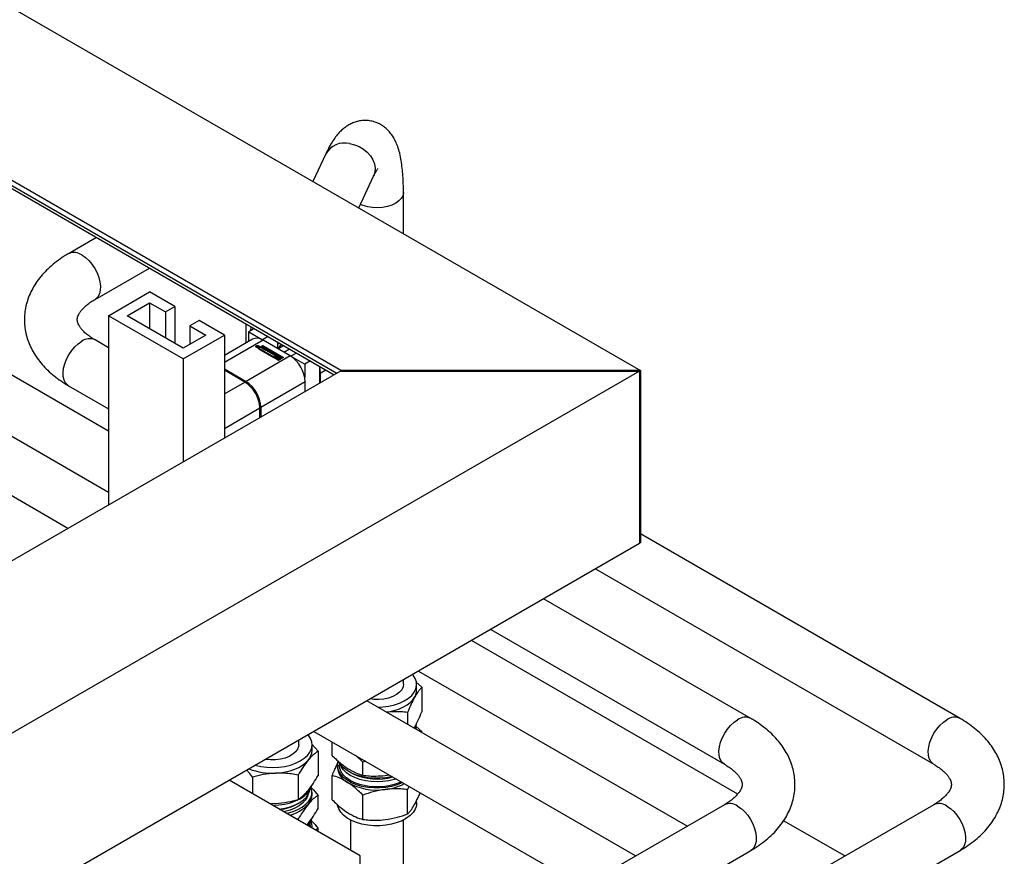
# Model space of a CAD drawing. Header units: millimetres. Extents: x 0 to 25230, y 0 to 17820.
# Tile 105 of 244: x 11294 to 11666, y 12629 to 12945. Entities that reach past the tile are written whole.
import ezdxf

# ---------------------------------------------------------------- set-up
doc = ezdxf.new("R2010")
doc.units = ezdxf.units.MM
doc.linetypes.add('SLD-Sólida', pattern=[0])
doc.layers.add('REFERÊNCIAS', color=9, linetype='SLD-Sólida')

msp = doc.modelspace()

# ---------------------------------------------------------------- linework, layer by layer
at = {"color": 7, "linetype": 'SLD-Sólida', "lineweight": 25, "ltscale": 30}
for p, q in [((11409.42, 12894.59), (11404.6, 12884.21)), ((11421.99, 12874.17), (11427.56, 12886.17)), ((11438.84, 12864.45), (11438.84, 12880.02)), ((11322.69, 12862.95), (11312.12, 12856.85)), ((11322.12, 12839.53), (11342.69, 12851.4)), ((11327.25, 12833.37), (11342.8, 12842.35)), ((11352.35, 12836.84), (11342.8, 12842.35)), ((11334.32, 12833.37), (11342.8, 12838.27)), ((11342.8, 12838.27), (11348.81, 12834.8)), ((11342.8, 12838.27), (11342.8, 12828.47)), ((11355.53, 12817.04), (11327.25, 12833.37)), ((11327.25, 12833.37), (11327.25, 12761.77)), ((11355.53, 12821.12), (11334.32, 12833.37)), ((11348.81, 12834.8), (11352.35, 12836.84)), ((11348.81, 12834.8), (11348.81, 12825)), ((11352.35, 12836.84), (11352.35, 12822.96)), ((11361.54, 12831.53), (11358.01, 12829.49)), ((11371.09, 12826.02), (11361.54, 12831.53)), ((11379.24, 12830.3), (11379.24, 12823.02)), ((11327.25, 12789.7), (11263, 12826.79)), ((11355.53, 12817.04), (11371.09, 12826.02)), ((11364.02, 12826.02), (11355.53, 12821.12)), ((11358.01, 12829.49), (11364.02, 12826.02)), ((11358.01, 12829.49), (11358.01, 12822.55)), ((11371.09, 12826.02), (11371.09, 12787.08)), ((11382.41, 12828.47), (11380.28, 12827.24)), ((11380.28, 12827.24), (11385.51, 12824.22)), ((11380.28, 12823.62), (11380.28, 12827.24)), ((11327.25, 12821.23), (11322.12, 12824.19)), ((11381.76, 12824.47), (11371.09, 12818.31)), ((11385.76, 12824.08), (11371.09, 12815.61)), ((11383.8, 12821.02), (11385.66, 12822.1)), ((11387.65, 12825.45), (11385.51, 12824.22)), ((11385.51, 12824.22), (11385.51, 12824.21)), ((11385.66, 12822.1), (11393.43, 12817.61)), ((11385.66, 12821.93), (11385.66, 12822.1)), ((11396.01, 12818.16), (11385.76, 12824.08)), ((11391.17, 12823.42), (11391.17, 12820.95)), ((11383.12, 12821.72), (11383.12, 12821.55)), ((11383.12, 12821.55), (11383.15, 12821.45)), ((11383.29, 12821.68), (11383.29, 12821.69)), ((11383.36, 12821.61), (11383.36, 12821.78)), ((11383.54, 12821.49), (11383.37, 12821.58)), ((11383.42, 12821.68), (11383.42, 12821.55)), ((11383.42, 12821.55), (11383.42, 12821.66)), ((11383.45, 12821.72), (11383.45, 12821.81)), ((11383.46, 12821.63), (11383.47, 12821.62)), ((11383.46, 12821.53), (11383.46, 12821.63)), ((11383.47, 12821.62), (11383.48, 12821.61)), ((11383.47, 12821.53), (11383.47, 12821.62)), ((11383.48, 12821.52), (11383.48, 12821.61)), ((11383.48, 12821.61), (11383.52, 12821.59)), ((11383.52, 12821.59), (11383.69, 12821.69)), ((11383.52, 12821.5), (11383.52, 12821.59)), ((11384.04, 12821.78), (11383.54, 12821.49)), ((11383.63, 12821.79), (11383.7, 12821.98)), ((11383.63, 12821.72), (11383.63, 12821.79)), ((11383.65, 12821.71), (11383.7, 12821.82)), ((11383.69, 12821.69), (11383.66, 12821.7)), ((11383.69, 12821.57), (11383.69, 12821.69)), ((11383.7, 12821.98), (11383.81, 12821.91)), ((11383.7, 12821.82), (11383.7, 12821.98)), ((11383.7, 12821.82), (11383.75, 12821.79)), ((11383.81, 12821.91), (11383.71, 12821.7)), ((11383.71, 12821.7), (11383.94, 12821.84)), ((11383.71, 12821.59), (11383.71, 12821.7)), ((11391.58, 12816.53), (11383.8, 12821.02)), ((11385.66, 12821.93), (11383.94, 12820.94)), ((11383.94, 12821.84), (11384.04, 12821.78)), ((11383.94, 12821.72), (11383.94, 12821.84)), ((11384.12, 12821.45), (11384.15, 12821.55)), ((11385.66, 12821.89), (11384.15, 12821.02)), ((11384.15, 12821.55), (11384.15, 12821.72)), ((11384.15, 12821.02), (11389.77, 12817.78)), ((11384.15, 12821.02), (11384.15, 12820.86)), ((11384.15, 12820.86), (11389.77, 12817.61)), ((11384.94, 12821.35), (11385.12, 12821.45)), ((11385.74, 12820.89), (11384.94, 12821.35)), ((11385.08, 12821.27), (11385.12, 12821.29)), ((11385.12, 12821.45), (11385.68, 12821.13)), ((11385.12, 12821.29), (11385.12, 12821.45)), ((11385.12, 12821.29), (11385.68, 12820.96)), ((11385.27, 12821.51), (11385.45, 12821.61)), ((11385.81, 12821.2), (11385.27, 12821.51)), ((11385.41, 12821.43), (11385.45, 12821.45)), ((11385.45, 12821.61), (11385.99, 12821.3)), ((11385.45, 12821.45), (11385.45, 12821.61)), ((11385.45, 12821.45), (11385.99, 12821.14)), ((11393.29, 12817.52), (11385.66, 12821.93)), ((11391.28, 12818.65), (11385.66, 12821.89)), ((11385.68, 12821.13), (11385.81, 12821.2)), ((11385.68, 12820.96), (11385.68, 12821.13)), ((11385.68, 12820.96), (11385.81, 12821.03)), ((11386.47, 12821.31), (11385.74, 12820.89)), ((11385.81, 12821.03), (11385.81, 12821.2)), ((11385.81, 12820.85), (11385.99, 12820.95)), ((11386.61, 12820.38), (11385.81, 12820.85)), ((11385.95, 12820.76), (11385.99, 12820.79)), ((11385.99, 12821.3), (11386.24, 12821.45)), ((11385.99, 12821.14), (11385.99, 12821.3)), ((11385.99, 12821.14), (11386.24, 12821.28)), ((11385.99, 12820.95), (11386.55, 12820.62)), ((11385.99, 12820.79), (11385.99, 12820.95)), ((11385.99, 12820.79), (11386.55, 12820.46)), ((11386.14, 12821.01), (11386.32, 12821.11)), ((11386.68, 12820.7), (11386.14, 12821.01)), ((11386.24, 12821.45), (11386.47, 12821.31)), ((11386.24, 12821.28), (11386.24, 12821.45)), ((11386.24, 12821.28), (11386.33, 12821.23)), ((11386.28, 12820.92), (11386.32, 12820.95)), ((11386.32, 12821.11), (11386.86, 12820.8)), ((11386.32, 12820.95), (11386.32, 12821.11)), ((11386.32, 12820.95), (11386.86, 12820.64)), ((11386.55, 12820.62), (11386.68, 12820.7)), ((11386.55, 12820.46), (11386.55, 12820.62)), ((11386.55, 12820.46), (11386.68, 12820.53)), ((11387.34, 12820.81), (11386.61, 12820.38)), ((11386.68, 12820.53), (11386.68, 12820.7)), ((11386.69, 12820.34), (11387.22, 12820.64)), ((11386.93, 12820.2), (11386.69, 12820.34)), ((11386.84, 12820.25), (11387.22, 12820.48)), ((11386.86, 12820.8), (11387.11, 12820.94)), ((11386.86, 12820.64), (11386.86, 12820.8)), ((11386.86, 12820.64), (11387.11, 12820.78)), ((11387.44, 12820.49), (11386.93, 12820.2)), ((11387.11, 12820.94), (11387.34, 12820.81)), ((11387.11, 12820.78), (11387.11, 12820.94)), ((11387.11, 12820.78), (11387.2, 12820.72)), ((11387.22, 12820.48), (11387.22, 12820.64)), ((11387.42, 12819.92), (11387.92, 12820.21)), ((11387.65, 12819.78), (11387.42, 12819.92)), ((11387.56, 12819.84), (11387.92, 12820.05)), ((11387.92, 12820.29), (11387.58, 12820.49)), ((11388.18, 12820.09), (11387.65, 12819.78)), ((11387.68, 12820.64), (11388.18, 12820.35)), ((11387.68, 12820.48), (11387.68, 12820.64)), ((11387.68, 12820.48), (11388.18, 12820.18)), ((11387.92, 12820.05), (11387.92, 12820.21)), ((11387.95, 12820.09), (11387.95, 12820.25)), ((11388.03, 12819.56), (11388.37, 12820.21)), ((11388.38, 12819.36), (11388.03, 12819.56)), ((11388.1, 12819.53), (11388.37, 12820.05)), ((11388.18, 12820.18), (11388.18, 12820.35)), ((11388.5, 12819.81), (11388.36, 12819.56)), ((11388.36, 12819.56), (11388.81, 12819.63)), ((11388.36, 12819.39), (11388.36, 12819.56)), ((11388.36, 12819.39), (11388.81, 12819.47)), ((11388.37, 12820.21), (11388.63, 12820.06)), ((11388.37, 12820.05), (11388.37, 12820.21)), ((11388.37, 12820.05), (11388.57, 12819.93)), ((11389.5, 12819.56), (11388.38, 12819.36)), ((11388.81, 12819.63), (11388.5, 12819.81)), ((11388.54, 12819.27), (11388.72, 12819.37)), ((11389.43, 12818.76), (11388.54, 12819.27)), ((11388.63, 12820.06), (11388.57, 12819.95)), ((11388.57, 12819.95), (11389.05, 12819.68)), ((11388.57, 12819.79), (11388.57, 12819.95)), ((11388.57, 12819.79), (11389.05, 12819.51)), ((11388.68, 12819.19), (11388.72, 12819.21)), ((11388.72, 12819.37), (11389.04, 12819.19)), ((11388.72, 12819.21), (11388.72, 12819.37)), ((11388.72, 12819.21), (11389.04, 12819.02)), ((11388.81, 12819.47), (11388.81, 12819.63)), ((11389.04, 12819.19), (11389.6, 12819.51)), ((11389.04, 12819.02), (11389.6, 12819.34)), ((11389.04, 12819.02), (11389.04, 12819.19)), ((11389.05, 12819.68), (11389.24, 12819.71)), ((11389.05, 12819.51), (11389.05, 12819.68)), ((11389.05, 12819.51), (11389.24, 12819.55)), ((11389.24, 12819.71), (11389.5, 12819.56)), ((11389.24, 12819.55), (11389.24, 12819.71)), ((11389.24, 12819.55), (11389.28, 12819.52)), ((11389.83, 12819.37), (11389.28, 12819.05)), ((11389.28, 12819.05), (11389.61, 12818.86)), ((11389.28, 12818.89), (11389.28, 12819.05)), ((11389.28, 12818.89), (11389.46, 12818.78)), ((11389.61, 12818.86), (11389.43, 12818.76)), ((11389.6, 12819.51), (11389.83, 12819.37)), ((11389.6, 12819.34), (11389.6, 12819.51)), ((11389.6, 12819.34), (11389.69, 12819.29)), ((11390.14, 12818.34), (11389.71, 12818.6)), ((11389.72, 12818.87), (11389.9, 12818.76)), ((11389.72, 12818.7), (11389.72, 12818.87)), ((11389.89, 12818.61), (11389.72, 12818.7)), ((11389.77, 12817.78), (11391.28, 12818.65)), ((11389.77, 12817.61), (11391.28, 12818.48)), ((11389.89, 12818.74), (11389.89, 12818.58)), ((11389.89, 12818.56), (11389.89, 12818.73)), ((11389.91, 12818.54), (11389.91, 12818.71)), ((11389.93, 12818.69), (11390.31, 12818.47)), ((11389.93, 12818.52), (11389.93, 12818.69)), ((11389.93, 12818.52), (11390.31, 12818.31)), ((11390.4, 12818.53), (11390, 12818.77)), ((11390.16, 12818.91), (11390.16, 12818.74)), ((11390.16, 12818.74), (11390.16, 12818.91)), ((11390.16, 12818.74), (11390.16, 12818.74)), ((11390.17, 12818.72), (11390.17, 12818.88)), ((11390.2, 12818.85), (11390.6, 12818.61)), ((11390.2, 12818.69), (11390.2, 12818.85)), ((11390.2, 12818.69), (11390.6, 12818.45)), ((11390.68, 12818.69), (11390.3, 12818.91)), ((11390.31, 12818.31), (11390.31, 12818.47)), ((11390.34, 12818.29), (11390.34, 12818.46)), ((11390.39, 12818.29), (11390.39, 12818.45)), ((11390.43, 12818.29), (11390.43, 12818.45)), ((11390.44, 12818.31), (11390.44, 12818.47)), ((11390.44, 12818.31), (11390.44, 12818.47)), ((11390.46, 12819.03), (11390.9, 12818.78)), ((11390.46, 12818.87), (11390.46, 12819.03)), ((11390.46, 12818.87), (11390.9, 12818.62)), ((11390.6, 12818.45), (11390.6, 12818.61)), ((11390.67, 12818.39), (11390.6, 12818.45)), ((11390.71, 12818.61), (11390.71, 12818.62)), ((11390.71, 12818.61), (11390.71, 12818.62)), ((11390.89, 12818.51), (11390.71, 12818.61)), ((11390.72, 12818.61), (11390.72, 12818.64)), ((11390.72, 12818.61), (11390.72, 12818.63)), ((11391.46, 12818.55), (11390.79, 12818.16)), ((11390.9, 12818.62), (11390.9, 12818.78)), ((11391.28, 12818.65), (11391.28, 12818.48)), ((11391.36, 12820.84), (11393.5, 12822.07)), ((11393.08, 12817.61), (11391.46, 12818.55)), ((11393.6, 12819.55), (11395.74, 12820.78)), ((11398.4, 12819.25), (11396.26, 12818.01)), ((11355.53, 12817.04), (11355.53, 12778.1)), ((11396.01, 12818.16), (11379.26, 12808.48)), ((11389.77, 12817.61), (11389.77, 12817.78)), ((11390.12, 12817.78), (11389.95, 12817.68)), ((11389.95, 12817.68), (11391.58, 12816.74)), ((11389.95, 12817.51), (11389.95, 12817.68)), ((11389.95, 12817.51), (11391.58, 12816.57)), ((11391.58, 12816.94), (11390.12, 12817.78)), ((11390.62, 12818.06), (11390.44, 12817.96)), ((11390.44, 12817.96), (11390.86, 12817.72)), ((11390.44, 12817.8), (11390.44, 12817.96)), ((11390.44, 12817.8), (11390.84, 12817.56)), ((11391.14, 12817.76), (11390.62, 12818.06)), ((11390.79, 12818.16), (11391.32, 12817.86)), ((11390.79, 12818), (11390.79, 12818.16)), ((11390.79, 12818), (11391.32, 12817.69)), ((11390.84, 12817.64), (11390.84, 12817.48)), ((11391.12, 12817.56), (11391.14, 12817.59)), ((11391.14, 12818.16), (11391.46, 12818.34)), ((11391.38, 12818.02), (11391.14, 12818.16)), ((11391.14, 12817.59), (11391.14, 12817.76)), ((11391.28, 12818.08), (11391.46, 12818.18)), ((11391.32, 12817.69), (11391.32, 12817.86)), ((11391.46, 12818.34), (11392.91, 12817.51)), ((11391.46, 12818.18), (11391.46, 12818.34)), ((11391.46, 12818.18), (11391.76, 12818)), ((11393.43, 12817.61), (11391.58, 12816.53)), ((11391.89, 12817.12), (11391.58, 12816.94)), ((11391.58, 12816.74), (11392.24, 12817.12)), ((11391.58, 12816.57), (11392.24, 12816.96)), ((11391.58, 12816.57), (11391.58, 12816.74)), ((11391.65, 12817.26), (11391.89, 12817.12)), ((11391.65, 12817.1), (11391.65, 12817.26)), ((11391.65, 12817.1), (11391.75, 12817.04)), ((11392.24, 12817.12), (11391.72, 12817.42)), ((11391.89, 12817.53), (11392.42, 12817.22)), ((11391.89, 12817.36), (11391.89, 12817.53)), ((11391.89, 12817.36), (11392.42, 12817.06)), ((11392.15, 12817.78), (11392.91, 12817.34)), ((11392.59, 12817.32), (11392.18, 12817.56)), ((11392.19, 12817.55), (11392.19, 12817.64)), ((11392.24, 12816.96), (11392.24, 12817.12)), ((11392.42, 12817.22), (11392.59, 12817.32)), ((11392.42, 12817.06), (11392.42, 12817.22)), ((11392.42, 12817.06), (11392.59, 12817.16)), ((11392.59, 12817.16), (11392.59, 12817.32)), ((11392.91, 12817.51), (11393.08, 12817.61)), ((11392.91, 12817.34), (11392.91, 12817.51)), ((11392.91, 12817.34), (11393.08, 12817.44)), ((11393.08, 12817.44), (11393.08, 12817.61)), ((11396.26, 12818.01), (11396.26, 12818.01)), ((11396.26, 12818.01), (11401.49, 12814.99)), ((11403.63, 12816.23), (11401.49, 12814.99)), ((11401.49, 12814.99), (11401.49, 12810.08)), ((11371.09, 12813.2), (11379.26, 12808.48)), ((11378.83, 12808.24), (11371.09, 12812.71)), ((11407.15, 12807.9), (11407.15, 12814.19)), ((11407.33, 12811.62), (11409.46, 12812.86)), ((11407.33, 12811.62), (11407.33, 12808)), ((11253, 12809.47), (11327.25, 12766.61)), ((11371.09, 12803.77), (11378.83, 12808.24)), ((11401.67, 12808.36), (11384.91, 12798.68)), ((11401.67, 12804.73), (11401.67, 12808.36)), ((11311.84, 12752.88), (11223.4, 12803.93)), ((11312.12, 12806.87), (11327.25, 12798.14)), ((11371.09, 12790.7), (11384.49, 12798.44)), ((11384.49, 12794.81), (11384.49, 12798.44)), ((11384.91, 12798.68), (11384.91, 12795.06)), ((11649.51, 12680.91), (11528.54, 12750.74)), ((11511.49, 12737.49), (11639.51, 12663.59)), ((11570.31, 12680.91), (11491.89, 12726.18)), ((11471.89, 12714.64), (11560.31, 12663.59)), ((11565.33, 12652.26), (11464.59, 12710.42)), ((11438.84, 12693.85), (11438.84, 12695.56)), ((11444.59, 12698.87), (11546.29, 12640.16)), ((11443.59, 12694.73), (11445.78, 12692.7)), ((11443.84, 12691.71), (11443.84, 12693.85)), ((11445.78, 12692.7), (11445.78, 12683.45)), ((11526.69, 12628.85), (11424.99, 12687.56)), ((11440.44, 12683.19), (11440.44, 12678.64)), ((11442.88, 12677.23), (11443.11, 12677.6)), ((11443.68, 12677.92), (11445.78, 12675.98)), ((11404.99, 12676.01), (11506.69, 12617.3)), ((11445.78, 12675.98), (11445.53, 12675.7)), ((11445.78, 12675.56), (11445.78, 12675.98)), ((11399.24, 12670.99), (11399.24, 12672.7)), ((11404.24, 12668.85), (11404.24, 12670.99)), ((11404.35, 12671.07), (11406.51, 12668.51)), ((11411.9, 12671.81), (11411.97, 12671.98)), ((11411.9, 12666.81), (11411.9, 12671.81)), ((11412.86, 12671.47), (11411.9, 12671.81)), ((11406.51, 12668.51), (11406.51, 12659.27)), ((11413.84, 12663.23), (11413.84, 12662.52)), ((11414.55, 12664.27), (11414.55, 12663.23)), ((11424.55, 12664.72), (11423.5, 12664.38)), ((11423.5, 12659.39), (11423.5, 12664.38)), ((11381.74, 12658.74), (11381.74, 12652.45)), ((11399.01, 12659.5), (11399.01, 12650.25)), ((11411.9, 12650.09), (11411.9, 12659.34)), ((11431.97, 12659.33), (11433.39, 12659.61)), ((11440.96, 12655.25), (11440.44, 12653.99)), ((11404.24, 12652.13), (11404.24, 12653.03)), ((11406.51, 12646.79), (11406.51, 12651.79)), ((11423.5, 12642.67), (11423.5, 12651.91)), ((11440.44, 12644.75), (11440.44, 12653.99)), ((11560.31, 12648.26), (10942.23, 12291.45)), ((11639.51, 12648.26), (10981.83, 12268.59)), ((11388.04, 12648.81), (11390.38, 12648.78)), ((11398.81, 12648.61), (11399.35, 12648.92)), ((11443.84, 12648.94), (11443.84, 12649.89)), ((11399.01, 12642.78), (11398.28, 12642.9)), ((11399.01, 12642.48), (11399.01, 12642.78)), ((11402.23, 12640.62), (11402.76, 12641.19)), ((11403.39, 12641.16), (11403.03, 12640.16)), ((11403.53, 12640.37), (11403.5, 12639.88)), ((11403.53, 12640.37), (11403.53, 12641.41)), ((11404.24, 12639.66), (11404.24, 12640.37)), ((11404.24, 12639.46), (11404.24, 12639.66)), ((11418.84, 12642.49), (11418.84, 12631.03)), ((11438.84, 12578.13), (11438.84, 12642.49)), ((11605.89, 12628.85), (11582.72, 12642.22)), ((11406.51, 12639.32), (11405.61, 12638.67)), ((11406.51, 12638.15), (11406.51, 12639.32)), ((10952.23, 12274.13), (11570.31, 12630.93)), ((10991.83, 12251.27), (11649.51, 12630.93))]:
    msp.add_line(p, q, dxfattribs=at)
at = {"color": 7, "linetype": 'SLD-Sólida', "lineweight": 25, "ltscale": 30, "flags": 128}
for points in [[(11418.49, 12898.54), (11420.31, 12898.11), (11422.08, 12897.4), (11423.71, 12896.44), (11425.15, 12895.26), (11426.36, 12893.9), (11427.27, 12892.41), (11427.87, 12890.85), (11428.14, 12889.27), (11428.05, 12887.74), (11427.61, 12886.3), (11427.56, 12886.17)], [(11438.84, 12880.02), (11438.84, 12879.88), (11438.61, 12878.79), (11438.03, 12877.75), (11437.12, 12876.79), (11435.91, 12875.94), (11434.44, 12875.24), (11432.78, 12874.72), (11430.97, 12874.38), (11429.08, 12874.25), (11427.18, 12874.33), (11425.35, 12874.61), (11423.64, 12875.09), (11422.61, 12875.51)], [(11317.12, 12856.35), (11318.46, 12855.43), (11319.74, 12854.25), (11320.94, 12852.85), (11322, 12851.28), (11322.88, 12849.6), (11323.55, 12847.87), (11323.99, 12846.15), (11324.18, 12844.5), (11324.12, 12842.98), (11323.8, 12841.66), (11323.24, 12840.57), (11322.46, 12839.76), (11322.13, 12839.54)], [(11312.12, 12806.87), (11311.77, 12807.1), (11310.99, 12807.91), (11310.43, 12809), (11310.12, 12810.33), (11310.05, 12811.84), (11310.25, 12813.49), (11310.68, 12815.21), (11311.36, 12816.94), (11312.24, 12818.62), (11313.29, 12820.19), (11314.49, 12821.59), (11315.78, 12822.78), (11317.12, 12823.7)], [(11384.1, 12821.45), (11383.89, 12821.36), (11383.63, 12821.33), (11383.38, 12821.36), (11383.16, 12821.45), (11383.02, 12821.57), (11382.97, 12821.72), (11383.02, 12821.86), (11383.16, 12821.99), (11383.38, 12822.07), (11383.63, 12822.1), (11383.89, 12822.07), (11384.1, 12821.99), (11384.24, 12821.86), (11384.3, 12821.72), (11384.24, 12821.57), (11384.1, 12821.45)], [(11391.17, 12822.58), (11391.66, 12822.9), (11391.88, 12823.01)], [(11382.99, 12821.63), (11383.02, 12821.7), (11383.15, 12821.81)], [(11384, 12821.51), (11384.11, 12821.6), (11384.15, 12821.72), (11384.11, 12821.83), (11384, 12821.93), (11383.83, 12821.99), (11383.63, 12822.01), (11383.44, 12821.99), (11383.27, 12821.93), (11383.16, 12821.83), (11383.12, 12821.72), (11383.16, 12821.6), (11383.27, 12821.51), (11383.44, 12821.44), (11383.63, 12821.42), (11383.83, 12821.44), (11384, 12821.51)], [(11383.36, 12821.61), (11383.34, 12821.61), (11383.34, 12821.6)], [(11384.12, 12821.81), (11384.24, 12821.7), (11384.28, 12821.63)], [(11388.24, 12820.14), (11388.22, 12820.16), (11388.18, 12820.18)], [(11389.71, 12818.6), (11389.66, 12818.63), (11389.63, 12818.66), (11389.62, 12818.7), (11389.61, 12818.73), (11389.62, 12818.77), (11389.64, 12818.81), (11389.67, 12818.84), (11389.72, 12818.87)], [(11389.72, 12818.7), (11389.67, 12818.68), (11389.64, 12818.65)], [(11390, 12818.77), (11389.93, 12818.83), (11389.91, 12818.9), (11389.93, 12818.98), (11390, 12819.04), (11390.11, 12819.08), (11390.23, 12819.09), (11390.36, 12819.07), (11390.46, 12819.03)], [(11390.6, 12818.61), (11390.67, 12818.55), (11390.7, 12818.48), (11390.67, 12818.4), (11390.6, 12818.34), (11390.5, 12818.3), (11390.37, 12818.29), (11390.25, 12818.3), (11390.14, 12818.34)], [(11390.2, 12818.93), (11390.19, 12818.93), (11390.18, 12818.93), (11390.18, 12818.93), (11390.17, 12818.92), (11390.17, 12818.92), (11390.16, 12818.91), (11390.16, 12818.91), (11390.16, 12818.91)], [(11390.46, 12818.87), (11390.36, 12818.91), (11390.26, 12818.93)], [(11390.9, 12818.78), (11390.94, 12818.75), (11390.97, 12818.72), (11390.99, 12818.68), (11390.99, 12818.64), (11390.98, 12818.61), (11390.96, 12818.57), (11390.93, 12818.54), (11390.89, 12818.51)], [(11390.96, 12818.57), (11390.94, 12818.59), (11390.9, 12818.62)], [(11390.34, 12818.29), (11390.35, 12818.29), (11390.35, 12818.29)], [(11390.44, 12818.31), (11390.44, 12818.31), (11390.44, 12818.31)], [(11390.86, 12817.72), (11390.84, 12817.62), (11390.87, 12817.53), (11390.94, 12817.44), (11391.04, 12817.37), (11391.17, 12817.31), (11391.32, 12817.27), (11391.49, 12817.25), (11391.65, 12817.26)], [(11391.72, 12817.42), (11391.59, 12817.4), (11391.45, 12817.4), (11391.33, 12817.42), (11391.22, 12817.47), (11391.14, 12817.53), (11391.1, 12817.6), (11391.1, 12817.68), (11391.14, 12817.76)], [(11391.32, 12817.86), (11391.44, 12817.88), (11391.58, 12817.88), (11391.71, 12817.86), (11391.82, 12817.81), (11391.9, 12817.75), (11391.94, 12817.68), (11391.94, 12817.6), (11391.89, 12817.53)], [(11392.18, 12817.56), (11392.19, 12817.66), (11392.16, 12817.75), (11392.1, 12817.84), (11391.99, 12817.92), (11391.86, 12817.98), (11391.71, 12818.01), (11391.55, 12818.03), (11391.38, 12818.02)], [(11407.15, 12813.35), (11407.22, 12812.96), (11407.33, 12811.62)], [(11429.09, 12685.19), (11431.02, 12685.28), (11433.26, 12685.58), (11435.4, 12686.06), (11437.38, 12686.73), (11439.16, 12687.57), (11440.7, 12688.55), (11441.97, 12689.66), (11442.92, 12690.87), (11443.54, 12692.14), (11443.82, 12693.46), (11443.75, 12694.78), (11443.33, 12696.09), (11442.57, 12697.34), (11442.37, 12697.59)], [(11438.84, 12693.85), (11438.69, 12692.87), (11438.19, 12691.81), (11437.36, 12690.83), (11436.21, 12689.95), (11434.8, 12689.21), (11433.17, 12688.65), (11431.39, 12688.27), (11429.51, 12688.09), (11427.61, 12688.12), (11426.23, 12688.28)], [(11432.38, 12683.29), (11433.85, 12683.55), (11435.66, 12683.99), (11437.34, 12684.57), (11438.88, 12685.28), (11440.25, 12686.09), (11441.42, 12686.99), (11442.38, 12687.98), (11443.11, 12689.04)], [(11443.2, 12677.05), (11443.54, 12677.85), (11443.78, 12678.8)], [(11443.77, 12676.72), (11443.59, 12677.47), (11443.5, 12677.72)], [(11560.3, 12663.6), (11559.97, 12663.82), (11559.19, 12664.63), (11558.63, 12665.72), (11558.31, 12667.05), (11558.25, 12668.56), (11558.44, 12670.21), (11558.88, 12671.93), (11559.55, 12673.66), (11560.43, 12675.34), (11561.49, 12676.91), (11562.68, 12678.31), (11563.97, 12679.5), (11565.31, 12680.42)], [(11639.49, 12663.6), (11639.16, 12663.82), (11638.38, 12664.63), (11637.83, 12665.72), (11637.51, 12667.05), (11637.44, 12668.56), (11637.64, 12670.21), (11638.08, 12671.93), (11638.75, 12673.66), (11639.63, 12675.34), (11640.68, 12676.91), (11641.88, 12678.31), (11643.17, 12679.5), (11644.51, 12680.42)], [(11382.75, 12663.19), (11384.89, 12662.7), (11387.13, 12662.42), (11389.42, 12662.33), (11391.71, 12662.45), (11393.94, 12662.77), (11396.06, 12663.28), (11398.02, 12663.97), (11399.77, 12664.82), (11401.28, 12665.82), (11402.5, 12666.95), (11403.42, 12668.16), (11404, 12669.44), (11404.24, 12670.76), (11404.12, 12672.09), (11403.66, 12673.38), (11402.86, 12674.63), (11402.77, 12674.73)], [(11399.24, 12670.99), (11399.18, 12670.33), (11398.78, 12669.26), (11398.04, 12668.25), (11396.98, 12667.34), (11395.64, 12666.56), (11394.07, 12665.94), (11392.33, 12665.5), (11390.47, 12665.26), (11388.57, 12665.23), (11386.7, 12665.41), (11386.63, 12665.42)], [(11390.38, 12660.21), (11392.32, 12660.37), (11394.21, 12660.68), (11396.01, 12661.12), (11397.7, 12661.7), (11399.25, 12662.4), (11400.62, 12663.21), (11401.8, 12664.11), (11402.76, 12665.1)], [(11438.56, 12656.63), (11438.3, 12656.51), (11436.41, 12655.76), (11434.35, 12655.18), (11432.15, 12654.78), (11429.88, 12654.59), (11427.59, 12654.6), (11425.32, 12654.81), (11423.13, 12655.22), (11421.08, 12655.82), (11419.21, 12656.59), (11417.57, 12657.52), (11416.19, 12658.58), (11415.11, 12659.74), (11414.35, 12661), (11413.93, 12662.3), (11413.86, 12663.62), (11414.08, 12664.77)], [(11434.61, 12658.91), (11434.35, 12658.85), (11432.15, 12658.46), (11429.88, 12658.27), (11427.59, 12658.28), (11425.32, 12658.49), (11423.13, 12658.9), (11421.08, 12659.49), (11419.21, 12660.26), (11417.57, 12661.19), (11416.19, 12662.25), (11415.11, 12663.42), (11414.55, 12664.27)], [(11438.05, 12656.93), (11437.24, 12656.56), (11435.33, 12655.88), (11433.26, 12655.39), (11431.08, 12655.08), (11428.85, 12654.98), (11426.61, 12655.08), (11424.43, 12655.38), (11422.36, 12655.88), (11420.45, 12656.55), (11418.74, 12657.39), (11417.29, 12658.38), (11416.11, 12659.48), (11415.25, 12660.68), (11414.73, 12661.94), (11414.55, 12663.23), (11414.55, 12663.23)], [(11436.07, 12658.07), (11435.33, 12657.84), (11433.26, 12657.34), (11431.08, 12657.04), (11428.85, 12656.94), (11426.61, 12657.04), (11424.43, 12657.34), (11422.36, 12657.83), (11420.45, 12658.51), (11418.74, 12659.35), (11417.29, 12660.33), (11416.11, 12661.44), (11415.25, 12662.63), (11414.73, 12663.89), (11414.69, 12664.02)], [(11389.37, 12648.04), (11389.42, 12648.04), (11391.71, 12648.16), (11393.94, 12648.48), (11396.06, 12648.99), (11398.02, 12649.68), (11399.77, 12650.53), (11401.28, 12651.53), (11402.5, 12652.66), (11403.42, 12653.87), (11404, 12655.15), (11404.06, 12655.36)], [(11394.7, 12644.96), (11395.01, 12645.03), (11397.06, 12645.64), (11398.92, 12646.41), (11400.56, 12647.34), (11401.93, 12648.41), (11403, 12649.58), (11403.75, 12650.83), (11404.16, 12652.14), (11404.22, 12653.46), (11403.93, 12654.78), (11403.9, 12654.86)], [(11391.81, 12646.63), (11393.97, 12646.96), (11396.02, 12647.49), (11397.91, 12648.19), (11399.58, 12649.05), (11400.99, 12650.06), (11402.12, 12651.17), (11402.93, 12652.38), (11403.4, 12653.65), (11403.46, 12653.95)], [(11402.62, 12651.85), (11402.36, 12651.12), (11401.67, 12649.93), (11400.64, 12648.82), (11399.33, 12647.82), (11397.75, 12646.95), (11395.95, 12646.24), (11393.98, 12645.71), (11393.56, 12645.62)], [(11443.84, 12648.94), (11443.73, 12647.89), (11443.27, 12646.59), (11442.48, 12645.34), (11441.37, 12644.18), (11439.97, 12643.13), (11438.3, 12642.22), (11436.41, 12641.47), (11434.35, 12640.89), (11432.15, 12640.5), (11429.88, 12640.3), (11427.59, 12640.31), (11425.32, 12640.52), (11423.13, 12640.93), (11421.08, 12641.53), (11419.21, 12642.3), (11417.57, 12643.23), (11416.19, 12644.29), (11415.11, 12645.45), (11414.35, 12646.71), (11413.93, 12648.01), (11413.9, 12648.17)], [(11565.31, 12647.76), (11566.65, 12646.84), (11567.94, 12645.66), (11569.13, 12644.26), (11570.19, 12642.69), (11571.07, 12641.01), (11571.74, 12639.27), (11572.18, 12637.55), (11572.37, 12635.91), (11572.31, 12634.39), (11571.99, 12633.07), (11571.44, 12631.98), (11570.66, 12631.16), (11570.31, 12630.93)], [(11644.51, 12647.76), (11645.85, 12646.84), (11647.14, 12645.66), (11648.33, 12644.26), (11649.39, 12642.69), (11650.27, 12641.01), (11650.94, 12639.27), (11651.38, 12637.55), (11651.57, 12635.91), (11651.51, 12634.39), (11651.19, 12633.07), (11650.63, 12631.98), (11649.85, 12631.16), (11649.51, 12630.93)]]:
    msp.add_lwpolyline(points, dxfattribs=at)
at = {"color": 7, "linetype": 'SLD-Sólida', "lineweight": 25, "ltscale": 900}
for centre, radius, start, end in [((11416.62, 12890.45), 8.31, 77.0139, 150.1061), ((11314.2, 12852.35), 4.95, 53.8769, 114.7883), ((11320.02, 12819.85), 4.82, 64.2503, 127.0602), ((11383.42, 12820.81), 4.02, 54.3824, 114.3071), ((11394.43, 12819.52), 3.31, 118.2868, 156.817), ((11383.4, 12821.67), 0.112, 110.5233, 169.6064), ((11383.37, 12821.69), 0.0841, 177.0337, 225.5479), ((11383.5, 12821.81), 0.263, 223.966, 240.037), ((11383.49, 12821.54), 0.278, 98.2546, 119.4979), ((11383.49, 12821.39), 0.256, 104.9237, 119.9909), ((11383.45, 12821.68), 0.0312, 126.4815, 209.8951), ((11383.53, 12821.73), 0.124, 214.5394, 236.8263), ((11383.52, 12821.6), 0.136, 115.9109, 132.0944), ((11383.51, 12821.48), 0.337, 69.8468, 99.3573), ((11383.53, 12821.58), 0.156, 85.2502, 116.1848), ((11383.51, 12821.44), 0.3, 59.8265, 83.3108), ((11387.45, 12820.2), 0.492, 62.6097, 117.3903), ((11387.45, 12820.04), 0.492, 62.6097, 117.3903), ((11387.51, 12820.35), 0.158, 62.6097, 117.3903), ((11387.9, 12820.25), 0.0448, 290.7834, 69.2166), ((11387.9, 12820.09), 0.0516, 294.3747, 354.3052), ((11388.13, 12820.22), 0.14, 290.7834, 69.2166), ((11389.91, 12818.74), 0.0258, 116.8434, 158.1777), ((11389.91, 12818.74), 0.026, 161.1565, 213.6065), ((11389.95, 12818.76), 0.0708, 208.7074, 230.4504), ((11389.91, 12818.58), 0.027, 180.6276, 213.09), ((11389.95, 12818.6), 0.0708, 208.7074, 230.4504), ((11390.01, 12818.82), 0.154, 228.7284, 240.3176), ((11390.01, 12818.66), 0.154, 228.7284, 240.3176), ((11390.19, 12818.56), 0.367, 93.4945, 134.1167), ((11390.2, 12818.91), 0.0436, 183.4924, 216.9867), ((11390.2, 12818.74), 0.0436, 183.4924, 216.9867), ((11390.27, 12818.96), 0.124, 217.0609, 237.0978), ((11390.27, 12818.79), 0.124, 217.0609, 237.0978), ((11390.21, 12818.78), 0.153, 75.0371, 93.4904), ((11390.2, 12818.72), 0.213, 60.6051, 75.8253), ((11390.41, 12818.65), 0.202, 240.3702, 252.2392), ((11390.4, 12818.62), 0.176, 251.4344, 266.7333), ((11390.4, 12818.51), 0.067, 264.2447, 297.3759), ((11390.31, 12818.38), 0.178, 50.9152, 58.9481), ((11390.36, 12818.44), 0.093, 33.2278, 50.3744), ((11390.42, 12818.48), 0.0237, 292.9777, 350.1936), ((11390.41, 12818.47), 0.0335, 354.5634, 33.9086), ((11390.6, 12818.56), 0.15, 46.7738, 60.4337), ((11390.66, 12818.62), 0.0626, 20.075, 47.5276), ((11390.7, 12818.64), 0.0274, 300.0813, 329.7112), ((11390.7, 12818.64), 0.0235, 334.9863, 18.5125), ((11390.41, 12818.48), 0.202, 240.3702, 252.2392), ((11390.42, 12818.31), 0.0226, 298.9245, 350.8552), ((11391.09, 12817.48), 0.252, 180.8413, 214.9702), ((11391.52, 12818.22), 1.14, 257.6286, 276.8556), ((11391.52, 12817.2), 0.539, 42.4912, 112.1989), ((11389.39, 12807.8), 12.29, 2.6055, 57.3945), ((11372.21, 12797.88), 12.29, 2.6055, 57.3945), ((11372.63, 12798.13), 12.29, 2.6055, 57.3945), ((11438.46, 12691.74), 5.38, 329.7582, 359.6091), ((11568.22, 12676.57), 4.82, 64.1276, 127.0723), ((11647.41, 12676.57), 4.82, 64.1276, 127.0723), ((11398.44, 12668.97), 5.8, 318.1397, 358.8004), ((11421.02, 12663.11), 7.2, 184.7233, 242.5631), ((11389.07, 12683.43), 23.25, 248.2054, 273.2294), ((11428.88, 12679.14), 21.2, 244.4399, 286.2497), ((11428.72, 12676.17), 22.36, 240.4548, 278.3365), ((11429.93, 12673.67), 19.73, 275.9168, 298.0477), ((11398.44, 12652.25), 5.8, 318.1397, 358.8004), ((11390.18, 12664.3), 17.91, 276.0177, 298.8095), ((11392.4, 12658.22), 14.29, 283.7037, 316.4739), ((11562.39, 12643.76), 4.95, 53.8745, 114.815), ((11641.59, 12643.76), 4.95, 53.8745, 114.815), ((11397.89, 12644.46), 6.42, 319.5953, 346.8652), ((11399.07, 12640.37), 5.17, 350.3535, 20.8505)]:
    msp.add_arc(centre, radius, start, end, dxfattribs=at)
at = {"color": 7, "linetype": 'SLD-Sólida', "lineweight": 25, "ltscale": 30}
for points, knots in [([(11438.84, 12880.02), (11438.84, 12880.58), (11438.83, 12882.22), (11438.74, 12884.84), (11438.54, 12887.83), (11438.22, 12890.71), (11437.75, 12893.52), (11437.12, 12896.1), (11436.33, 12898.35), (11435.45, 12900.22), (11434.46, 12901.82), (11433.33, 12903.24), (11432.04, 12904.48), (11430.58, 12905.53), (11428.9, 12906.4), (11427.05, 12907.01), (11425.09, 12907.3), (11423.18, 12907.26), (11421.37, 12906.94), (11419.68, 12906.38), (11418.13, 12905.61), (11416.69, 12904.66), (11415.35, 12903.53), (11414.06, 12902.19), (11412.75, 12900.54), (11411.41, 12898.48), (11410.3, 12896.45), (11409.64, 12895.05), (11409.42, 12894.59)], [0, 0, 0, 0, 0.025536, 0.075644, 0.126548, 0.17892, 0.233564, 0.29177, 0.341279, 0.381729, 0.417208, 0.449658, 0.480283, 0.509846, 0.538818, 0.570693, 0.601403, 0.631188, 0.660406, 0.689549, 0.719179, 0.75002, 0.783081, 0.819821, 0.862323, 0.913006, 0.971288, 1, 1, 1, 1]), ([(11427.56, 12886.17), (11427.68, 12886.43), (11428.01, 12887.12), (11428.46, 12887.96), (11428.86, 12888.61), (11429.12, 12888.98), (11429.16, 12889.02), (11429.17, 12889.04)], [0, 0, 0, 0, 0.15177, 0.404622, 0.618217, 0.816954, 1, 1, 1, 1]), ([(11312.12, 12856.85), (11311.56, 12856.52), (11310, 12855.59), (11307.58, 12853.91), (11304.96, 12851.75), (11302.62, 12849.43), (11300.58, 12846.97), (11298.86, 12844.39), (11297.49, 12841.73), (11296.46, 12839.01), (11295.76, 12836.26), (11295.41, 12833.51), (11295.37, 12830.77), (11295.66, 12828.06), (11296.25, 12825.4), (11297.15, 12822.81), (11298.33, 12820.28), (11299.81, 12817.84), (11301.58, 12815.48), (11303.64, 12813.23), (11305.97, 12811.09), (11308.55, 12809.11), (11310.65, 12807.73), (11311.86, 12807.02), (11312.12, 12806.87)], [0, 0, 0, 0, 0.028335, 0.080508, 0.132657, 0.18437, 0.235318, 0.285212, 0.333886, 0.381325, 0.427659, 0.473113, 0.517972, 0.562545, 0.607061, 0.651827, 0.69714, 0.743258, 0.790372, 0.838576, 0.887842, 0.938025, 0.987096, 1, 1, 1, 1]), ([(11322.12, 12824.19), (11321.8, 12824.38), (11320.88, 12824.92), (11319.56, 12825.85), (11318.25, 12826.95), (11317.21, 12828.01), (11316.44, 12829), (11315.91, 12829.89), (11315.58, 12830.68), (11315.41, 12831.39), (11315.38, 12832.04), (11315.49, 12832.73), (11315.76, 12833.51), (11316.21, 12834.36), (11316.88, 12835.32), (11317.82, 12836.36), (11319.06, 12837.47), (11320.48, 12838.54), (11321.6, 12839.21), (11322.12, 12839.53)], [0, 0, 0, 0, 0.029997, 0.086877, 0.143477, 0.200078, 0.257084, 0.315348, 0.37636, 0.442909, 0.521108, 0.597929, 0.66194, 0.720626, 0.776412, 0.835497, 0.893078, 0.950166, 1, 1, 1, 1]), ([(11381.08, 12829.25), (11381.05, 12828.97), (11381, 12828.45), (11381.03, 12827.93), (11381.05, 12827.68)], [0, 0, 0, 0, 0.526427, 1, 1, 1, 1]), ([(11445.78, 12692.7), (11445.52, 12692.41), (11445.01, 12691.87), (11444.12, 12690.72), (11443.49, 12689.67), (11443.11, 12689.04)], [0, 0, 0, 0, 0.303074, 0.582113, 1, 1, 1, 1]), ([(11443.11, 12689.04), (11442.62, 12688.11), (11441.72, 12686.38), (11440.84, 12684.2), (11440.44, 12683.19)], [0, 0, 0, 0, 0.5352511, 1, 1, 1, 1]), ([(11440.44, 12683.19), (11439.6, 12683.27), (11437.99, 12683.43), (11435.31, 12683.52), (11433.47, 12683.36), (11432.42, 12683.27)], [0, 0, 0, 0, 0.320176, 0.614961, 1, 1, 1, 1]), ([(11443.11, 12677.6), (11443.59, 12678.53), (11444.5, 12680.26), (11445.37, 12682.44), (11445.78, 12683.45)], [0, 0, 0, 0, 0.535251, 1, 1, 1, 1]), ([(11570.31, 12630.93), (11570.86, 12631.26), (11572.43, 12632.19), (11574.85, 12633.88), (11577.47, 12636.03), (11579.81, 12638.35), (11581.85, 12640.81), (11583.56, 12643.39), (11584.94, 12646.05), (11585.97, 12648.77), (11586.66, 12651.52), (11587.02, 12654.27), (11587.05, 12657.01), (11586.77, 12659.72), (11586.18, 12662.38), (11585.28, 12664.97), (11584.1, 12667.5), (11582.62, 12669.94), (11580.85, 12672.3), (11578.79, 12674.55), (11576.46, 12676.69), (11573.88, 12678.68), (11571.78, 12680.05), (11570.56, 12680.76), (11570.31, 12680.91)], [0, 0, 0, 0, 0.0283348, 0.080508, 0.1326572, 0.1843701, 0.2353177, 0.2852125, 0.333886, 0.3813255, 0.4276588, 0.4731129, 0.5179716, 0.5625453, 0.6070612, 0.651827, 0.6971403, 0.7432585, 0.7903723, 0.8385757, 0.8878423, 0.9380254, 0.9870962, 1, 1, 1, 1]), ([(11649.51, 12630.93), (11650.06, 12631.26), (11651.63, 12632.19), (11654.05, 12633.88), (11656.67, 12636.03), (11659.01, 12638.35), (11661.05, 12640.81), (11662.76, 12643.39), (11664.14, 12646.05), (11665.17, 12648.77), (11665.86, 12651.52), (11666.22, 12654.27), (11666.25, 12657.01), (11665.97, 12659.72), (11665.37, 12662.38), (11664.48, 12664.97), (11663.29, 12667.5), (11661.81, 12669.94), (11660.04, 12672.3), (11657.99, 12674.55), (11655.65, 12676.69), (11653.07, 12678.68), (11650.98, 12680.05), (11649.76, 12680.76), (11649.51, 12680.91)], [0, 0, 0, 0, 0.028335, 0.080508, 0.132657, 0.18437, 0.235318, 0.285212, 0.333886, 0.381325, 0.427659, 0.473113, 0.517972, 0.562545, 0.607061, 0.651827, 0.69714, 0.743258, 0.790372, 0.838576, 0.887842, 0.938025, 0.987096, 1, 1, 1, 1]), ([(11406.51, 12668.51), (11406.14, 12668.25), (11405.43, 12667.76), (11404.18, 12666.69), (11403.29, 12665.69), (11402.76, 12665.1)], [0, 0, 0, 0, 0.303074, 0.582113, 1, 1, 1, 1]), ([(11411.9, 12666.81), (11412.47, 12666.26), (11413.58, 12665.19), (11415.51, 12663.52), (11416.88, 12662.57), (11417.7, 12662.01)], [0, 0, 0, 0, 0.303074, 0.582113, 1, 1, 1, 1]), ([(11423.5, 12664.38), (11422.92, 12664.95), (11422, 12665.85), (11421.05, 12666.64), (11420.69, 12666.95)], [0, 0, 0, 0, 0.620588, 1, 1, 1, 1]), ([(11402.76, 12665.1), (11402.08, 12664.22), (11400.81, 12662.57), (11399.58, 12660.47), (11399.01, 12659.5)], [0, 0, 0, 0, 0.535251, 1, 1, 1, 1]), ([(11411.9, 12659.34), (11412.16, 12660), (11412.67, 12661.26), (11413.4, 12662.92), (11413.86, 12663.79), (11414.06, 12664.19)], [0, 0, 0, 0, 0.372985, 0.716392, 1, 1, 1, 1]), ([(11417.7, 12662.01), (11418.75, 12661.4), (11420.71, 12660.26), (11422.61, 12659.66), (11423.5, 12659.39)], [0, 0, 0, 0, 0.535251, 1, 1, 1, 1]), ([(11560.31, 12663.59), (11560.63, 12663.4), (11561.54, 12662.86), (11562.87, 12661.93), (11564.18, 12660.84), (11565.21, 12659.78), (11565.99, 12658.79), (11566.52, 12657.89), (11566.85, 12657.1), (11567.02, 12656.39), (11567.05, 12655.75), (11566.94, 12655.06), (11566.67, 12654.27), (11566.22, 12653.42), (11565.55, 12652.47), (11564.61, 12651.42), (11563.37, 12650.31), (11561.94, 12649.24), (11560.83, 12648.57), (11560.31, 12648.26)], [0, 0, 0, 0, 0.029997, 0.086877, 0.143477, 0.200078, 0.257084, 0.315348, 0.37636, 0.442909, 0.521108, 0.597929, 0.66194, 0.720626, 0.776412, 0.835497, 0.893078, 0.950166, 1, 1, 1, 1]), ([(11639.51, 12663.59), (11639.82, 12663.4), (11640.74, 12662.86), (11642.06, 12661.93), (11643.38, 12660.84), (11644.41, 12659.78), (11645.18, 12658.79), (11645.72, 12657.89), (11646.04, 12657.1), (11646.21, 12656.39), (11646.24, 12655.75), (11646.14, 12655.06), (11645.87, 12654.27), (11645.42, 12653.42), (11644.74, 12652.47), (11643.8, 12651.42), (11642.56, 12650.31), (11641.14, 12649.24), (11640.03, 12648.57), (11639.51, 12648.26)], [0, 0, 0, 0, 0.0299973, 0.0868766, 0.1434774, 0.2000781, 0.2570835, 0.3153476, 0.3763597, 0.4429088, 0.5211078, 0.5979289, 0.6619403, 0.7206265, 0.7764124, 0.8354972, 0.8930777, 0.9501657, 1, 1, 1, 1]), ([(11381.74, 12658.74), (11381.26, 12659.34), (11380.53, 12660.25), (11379.79, 12661.06), (11379.54, 12661.32)], [0, 0, 0, 0, 0.666203, 1, 1, 1, 1]), ([(11390.38, 12660.21), (11388.81, 12660.08), (11385.88, 12659.83), (11383.06, 12659.09), (11381.74, 12658.74)], [0, 0, 0, 0, 0.535251, 1, 1, 1, 1]), ([(11399.01, 12659.5), (11398.16, 12659.65), (11396.51, 12659.94), (11393.64, 12660.25), (11391.6, 12660.23), (11390.38, 12660.21)], [0, 0, 0, 0, 0.3030737, 0.5821129, 1, 1, 1, 1]), ([(11402.76, 12653.67), (11403.44, 12654.55), (11404.71, 12656.2), (11405.94, 12658.29), (11406.51, 12659.27)], [0, 0, 0, 0, 0.535251, 1, 1, 1, 1]), ([(11417.7, 12656.72), (11416.65, 12657.33), (11414.68, 12658.46), (11412.78, 12659.06), (11411.9, 12659.34)], [0, 0, 0, 0, 0.535251, 1, 1, 1, 1]), ([(11423.5, 12659.39), (11424.33, 12659.3), (11425.95, 12659.14), (11428.77, 12659.05), (11430.77, 12659.23), (11431.97, 12659.33)], [0, 0, 0, 0, 0.303074, 0.582113, 1, 1, 1, 1]), ([(11403.84, 12654.87), (11403.98, 12654.73), (11404.89, 12653.86), (11405.77, 12652.74), (11406.51, 12651.79)], [0, 0, 0, 0, 0.15903, 1, 1, 1, 1]), ([(11423.5, 12651.91), (11422.92, 12652.47), (11421.82, 12653.53), (11419.89, 12655.21), (11418.52, 12656.15), (11417.7, 12656.72)], [0, 0, 0, 0, 0.303074, 0.582113, 1, 1, 1, 1]), ([(11399.01, 12650.25), (11399.38, 12650.51), (11400.1, 12651.01), (11401.35, 12652.08), (11402.23, 12653.07), (11402.76, 12653.67)], [0, 0, 0, 0, 0.303074, 0.582113, 1, 1, 1, 1]), ([(11406.51, 12651.79), (11406.14, 12651.53), (11405.43, 12651.04), (11404.18, 12649.97), (11403.29, 12648.98), (11402.76, 12648.38)], [0, 0, 0, 0, 0.303074, 0.582113, 1, 1, 1, 1]), ([(11431.97, 12654.05), (11430.43, 12653.79), (11427.56, 12653.32), (11424.79, 12652.36), (11423.5, 12651.91)], [0, 0, 0, 0, 0.535251, 1, 1, 1, 1]), ([(11440.44, 12653.99), (11439.6, 12654.08), (11437.99, 12654.24), (11435.16, 12654.33), (11433.16, 12654.15), (11431.97, 12654.05)], [0, 0, 0, 0, 0.303074, 0.582113, 1, 1, 1, 1]), ([(11443.11, 12648.41), (11443.59, 12649.33), (11444.29, 12650.64), (11444.97, 12652.31), (11445.18, 12652.81)], [0, 0, 0, 0, 0.694227, 1, 1, 1, 1]), ([(11390.38, 12648.78), (11391.94, 12648.91), (11394.87, 12649.16), (11397.7, 12649.91), (11399.01, 12650.25)], [0, 0, 0, 0, 0.535251, 1, 1, 1, 1]), ([(11402.76, 12648.38), (11402.08, 12647.5), (11400.81, 12645.85), (11399.58, 12643.75), (11399.01, 12642.78)], [0, 0, 0, 0, 0.535251, 1, 1, 1, 1]), ([(11411.9, 12650.09), (11412.47, 12649.54), (11413.58, 12648.47), (11415.51, 12646.8), (11416.88, 12645.85), (11417.7, 12645.29)], [0, 0, 0, 0, 0.303074, 0.582113, 1, 1, 1, 1]), ([(11440.44, 12644.75), (11440.7, 12645.03), (11441.21, 12645.58), (11442.1, 12646.73), (11442.73, 12647.78), (11443.11, 12648.41)], [0, 0, 0, 0, 0.303074, 0.582113, 1, 1, 1, 1]), ([(11402.76, 12641.19), (11403.44, 12642.08), (11404.71, 12643.72), (11405.94, 12645.82), (11406.51, 12646.79)], [0, 0, 0, 0, 0.535251, 1, 1, 1, 1]), ([(11417.7, 12645.29), (11418.75, 12644.68), (11420.71, 12643.54), (11422.61, 12642.94), (11423.5, 12642.67)], [0, 0, 0, 0, 0.535251, 1, 1, 1, 1]), ([(11431.97, 12642.62), (11433.5, 12642.87), (11436.37, 12643.34), (11439.15, 12644.3), (11440.44, 12644.75)], [0, 0, 0, 0, 0.535251, 1, 1, 1, 1]), ([(11403.82, 12642.41), (11403.97, 12642.26), (11404.89, 12641.39), (11405.77, 12640.26), (11406.51, 12639.32)], [0, 0, 0, 0, 0.163562, 1, 1, 1, 1]), ([(11423.5, 12642.67), (11424.33, 12642.58), (11425.95, 12642.42), (11428.77, 12642.33), (11430.77, 12642.51), (11431.97, 12642.62)], [0, 0, 0, 0, 0.303074, 0.582113, 1, 1, 1, 1])]:
    msp.add_open_spline(points, degree=3, knots=knots, dxfattribs=at)
at = {"layer": 'REFERÊNCIAS', "linetype": 'SLD-Sólida', "lineweight": 25, "ltscale": 30}
for p, q in [((11244.21, 12976.8), (11528.54, 12812.66)), ((11187.65, 12944.14), (11415.4, 12812.66)), ((11187.65, 12942.1), (11413.64, 12811.64)), ((11188.37, 12940.5), (11412.61, 12811.05)), ((11200.32, 12933.59), (11412.6, 12811.04)), ((11414.98, 12812.42), (11154.13, 12661.83)), ((11528.12, 12812.42), (11210.7, 12629.17)), ((11414.98, 12812.42), (11528.12, 12812.42)), ((11528.54, 12812.66), (11415.4, 12812.66)), ((11415.4, 12812.42), (11415.4, 12812.66)), ((11528.12, 12812.42), (11528.12, 12747.09)), ((11528.54, 12812.66), (11528.54, 12747.34)), ((11528.12, 12747.09), (11170.32, 12540.54)), ((11528.54, 12747.34), (11528.12, 12747.34)), ((11422.48, 12628.93), (11372.95, 12657.52)), ((11422.48, 12568.68), (11422.48, 12628.93))]:
    msp.add_line(p, q, dxfattribs=at)

doc.saveas('drawing.dxf')
